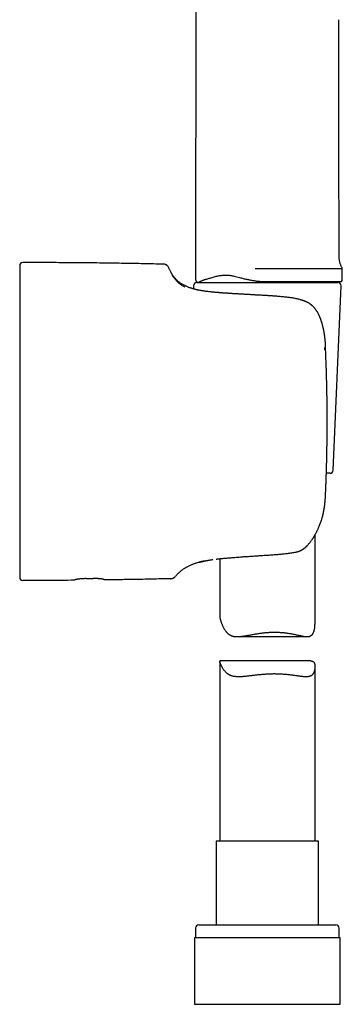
# Model space of a CAD drawing. Header units: millimetres. Extents: x 8 to 799, y 12 to 736.
# Tile 20 of 24: x 565 to 616, y 451 to 606. Entities that reach past the tile are written whole.
import ezdxf

# ---------------------------------------------------------------- set-up
doc = ezdxf.new("R2010")
doc.units = ezdxf.units.MM

msp = doc.modelspace()

# ---------------------------------------------------------------- linework, layer by layer
at = {"color": 7, "linetype": 'Continuous', "lineweight": 30}
for p, q in [((587.83, 567.36), (587.82, 567.36)), ((588.72, 566.75), (588.72, 566.74)), ((616.01, 564.98), (616.01, 566.68)), ((592.58, 563.96), (592.6, 563.46)), ((593.08, 564.48), (605.88, 564.48)), ((593.38, 564.49), (593.38, 564.49)), ((603.84, 564.63), (615.86, 564.63)), ((605.88, 564.48), (615.33, 564.48)), ((614.58, 534.96), (615.83, 563.96)), ((565.21, 559.84), (565.21, 559.83)), ((613.37, 554.03), (613.37, 554.03)), ((565.21, 551.83), (565.21, 551.81)), ((613.63, 542.62), (613.63, 542.62)), ((614.08, 534.48), (613.5, 534.48)), ((565.21, 533.42), (565.21, 533.4)), ((565.21, 525.39), (565.21, 525.38)), ((611.71, 510.77), (611.71, 524.78)), ((608.86, 522.13), (608.85, 522.12)), ((596.71, 521.05), (596.71, 512.01)), ((575.66, 517.92), (576.76, 517.93)), ((599.44, 508.8), (610.48, 508.8)), ((596.71, 504.9), (596.71, 476.61)), ((611.04, 504.97), (596.76, 504.97)), ((611.71, 476.61), (611.71, 504.07)), ((596.16, 476.61), (596.16, 463.48)), ((612.26, 476.61), (596.16, 476.61)), ((612.26, 463.48), (612.26, 476.61)), ((592.91, 462.98), (592.91, 461.48)), ((593.41, 463.48), (615.01, 463.48)), ((615.51, 461.48), (615.51, 462.98)), ((592.73, 461.48), (592.73, 450.98)), ((592.73, 461.48), (615.68, 461.48)), ((615.68, 450.98), (615.68, 461.48)), ((592.73, 450.98), (615.68, 450.98))]:
    msp.add_line(p, q, dxfattribs=at)
at = {"color": 7, "linetype": 'Continuous', "lineweight": 30, "flags": 128}
for points in [[(593.06, 699.18), (593.03, 678), (593, 653.82), (592.9, 564.98)], [(615.51, 568.62), (615.48, 586.45), (615.46, 605.8)], [(593.41, 520.46), (593.47, 520.48), (593.49, 520.49)]]:
    msp.add_lwpolyline(points, dxfattribs=at)
at = {"color": 7, "linetype": 'Continuous', "lineweight": 30}
for centre, radius, start, end in [((565.71, 567.12), 0.5, 89.9713, 180), ((593.08, 563.98), 0.5, 90, 182.4813), ((593.51, 567.65), 3.17, 267.7404, 270), ((614.91, 567.65), 3.17, 270, 287.5021), ((615.33, 563.98), 0.5, 357.5187, 90), ((615.51, 564.98), 0.5, 315.0646, 0), ((614.08, 534.98), 0.5, 270, 357.5187), ((608.62, 523.1), 1, 281.1019, 283.56), ((565.71, 518.12), 0.5, 180, 270.0287), ((593.41, 462.98), 0.5, 90, 180), ((615.01, 462.98), 0.5, 0, 90)]:
    msp.add_arc(centre, radius, start, end, dxfattribs=at)
for points, knots in [([(616.01, 566.67), (615.98, 566.73), (615.92, 566.85), (615.83, 567.04), (615.75, 567.23), (615.69, 567.43), (615.63, 567.63), (615.58, 567.83), (615.55, 568.04), (615.52, 568.25), (615.51, 568.44), (615.51, 568.56), (615.51, 568.62)], [0, 0, 0, 0, 0.100681, 0.20218, 0.304371, 0.407121, 0.510295, 0.613751, 0.717347, 0.820941, 0.924388, 1, 1, 1, 1]), ([(565.21, 567.12), (565.21, 567.11), (565.21, 567.11), (565.21, 567.09), (565.21, 567.06), (565.21, 567.01), (565.21, 566.95), (565.21, 566.88), (565.21, 566.8), (565.21, 566.7), (565.21, 566.61), (565.21, 566.52), (565.21, 566.45), (565.21, 566.36), (565.21, 566.28), (565.21, 566.19), (565.21, 566.09), (565.21, 565.99), (565.21, 565.87), (565.21, 565.72), (565.21, 565.53), (565.21, 565.34), (565.21, 565.2), (565.21, 565.13)], [0, 0, 0, 0, 0.055288, 0.110691, 0.166246, 0.221986, 0.277947, 0.333156, 0.388643, 0.444438, 0.500574, 0.535043, 0.569558, 0.604127, 0.638755, 0.673451, 0.70822, 0.743069, 0.778005, 0.833096, 0.888442, 0.944068, 1, 1, 1, 1]), ([(587.82, 567.36), (586.79, 567.38), (584.72, 567.43), (581.63, 567.48), (578.53, 567.53), (575.39, 567.57), (572.19, 567.59), (568.95, 567.61), (566.79, 567.61), (565.71, 567.62)], [0, 0, 0, 0, 0.140008, 0.280014, 0.420018, 0.56002, 0.706685, 0.853345, 1, 1, 1, 1]), ([(588.72, 566.74), (588.72, 566.74), (588.71, 566.76), (588.71, 566.78), (588.69, 566.81), (588.68, 566.83), (588.67, 566.85), (588.65, 566.88), (588.64, 566.9), (588.62, 566.93), (588.6, 566.96), (588.57, 567), (588.54, 567.04), (588.5, 567.08), (588.47, 567.11), (588.44, 567.13), (588.43, 567.14), (588.41, 567.16), (588.38, 567.18), (588.35, 567.2), (588.32, 567.22), (588.28, 567.24), (588.24, 567.26), (588.22, 567.27), (588.2, 567.28), (588.18, 567.29), (588.16, 567.29), (588.15, 567.3), (588.14, 567.3), (588.13, 567.31), (588.11, 567.31), (588.09, 567.32), (588.06, 567.33), (588.02, 567.34), (587.97, 567.35), (587.92, 567.35), (587.88, 567.36), (587.85, 567.36), (587.83, 567.36), (587.82, 567.36), (587.82, 567.36)], [0, 0, 0, 0, 0.011598, 0.031764, 0.049561, 0.072497, 0.093228, 0.113426, 0.138007, 0.166975, 0.197166, 0.242053, 0.28432, 0.322123, 0.354198, 0.379034, 0.389565, 0.403006, 0.426479, 0.456633, 0.488941, 0.532569, 0.570654, 0.594336, 0.619, 0.644809, 0.671196, 0.693099, 0.709147, 0.724414, 0.744685, 0.769665, 0.810035, 0.853207, 0.896957, 0.936424, 0.960751, 0.981565, 0.998308, 1, 1, 1, 1]), ([(591.99, 563.66), (591.98, 563.66), (591.9, 563.69), (591.74, 563.75), (591.52, 563.83), (591.3, 563.93), (591.09, 564.03), (590.88, 564.14), (590.68, 564.26), (590.49, 564.39), (590.31, 564.53), (590.14, 564.67), (589.99, 564.81), (589.85, 564.95), (589.72, 565.09), (589.59, 565.25), (589.46, 565.41), (589.34, 565.59), (589.22, 565.77), (589.11, 565.96), (589, 566.15), (588.9, 566.35), (588.81, 566.55), (588.75, 566.68), (588.72, 566.75)], [0, 0, 0, 0, 0.004219, 0.056351, 0.107772, 0.158617, 0.209039, 0.259212, 0.308436, 0.357813, 0.407563, 0.457924, 0.498824, 0.540409, 0.582817, 0.626186, 0.670656, 0.715539, 0.761752, 0.809426, 0.858689, 0.904296, 0.95137, 1, 1, 1, 1]), ([(602.27, 566.68), (602.31, 566.68), (602.4, 566.68), (602.55, 566.68), (602.7, 566.68), (602.87, 566.68), (603, 566.68), (603.09, 566.68), (603.13, 566.68), (603.18, 566.68), (603.22, 566.68), (603.25, 566.68), (603.29, 566.68), (603.35, 566.68), (603.42, 566.68), (603.51, 566.68), (603.59, 566.68), (603.67, 566.68), (603.72, 566.68), (603.77, 566.68), (603.8, 566.68), (603.81, 566.68), (603.82, 566.68)], [0, 0, 0, 0, 0.0829777, 0.1746131, 0.2749062, 0.3838571, 0.5014656, 0.5301359, 0.5579774, 0.58499, 0.6111737, 0.6365287, 0.6610548, 0.684752, 0.7456456, 0.8002711, 0.8571287, 0.905103, 0.9441941, 0.9678944, 0.9864964, 1, 1, 1, 1]), ([(603.82, 566.68), (604.21, 566.68), (605, 566.68), (606.18, 566.68), (607.34, 566.68), (608.47, 566.68), (609.55, 566.68), (610.58, 566.68), (611.55, 566.68), (612.44, 566.68), (613.25, 566.68), (613.96, 566.68), (614.58, 566.68), (615.1, 566.68), (615.5, 566.68), (615.79, 566.68), (615.97, 566.68), (615.99, 566.68), (616, 566.68)], [0, 0, 0, 0, 0.062606, 0.125212, 0.187818, 0.250424, 0.31303, 0.375636, 0.438242, 0.500848, 0.563454, 0.62606, 0.688666, 0.751272, 0.813877, 0.876483, 0.939089, 1, 1, 1, 1]), ([(565.21, 565.13), (565.21, 565.06), (565.21, 564.91), (565.21, 564.69), (565.21, 564.45), (565.21, 564.21), (565.21, 563.95), (565.21, 563.69), (565.21, 563.43), (565.21, 563.15), (565.21, 562.89), (565.21, 562.64), (565.21, 562.42), (565.21, 562.19), (565.21, 561.96), (565.21, 561.73), (565.21, 561.49), (565.21, 561.22), (565.21, 560.91), (565.21, 560.56), (565.21, 560.2), (565.21, 559.96), (565.21, 559.84)], [0, 0, 0, 0, 0.05672, 0.113204, 0.169477, 0.225564, 0.281489, 0.336284, 0.390973, 0.445581, 0.500131, 0.540997, 0.581672, 0.622167, 0.662492, 0.702659, 0.742679, 0.782562, 0.8372, 0.891632, 0.945889, 1, 1, 1, 1]), ([(589.02, 566.04), (589.04, 565.99), (589.13, 565.81), (589.35, 565.42), (589.63, 565.06), (589.77, 564.88)], [0, 0, 0, 0, 0.193607, 0.603677, 1, 1, 1, 1]), ([(594.58, 564.98), (594.66, 565.01), (594.8, 565.06), (595.06, 565.14), (595.34, 565.23), (595.65, 565.32), (595.98, 565.41), (596.31, 565.49), (596.6, 565.55), (596.86, 565.59), (597.07, 565.61), (597.29, 565.63), (597.5, 565.64), (597.71, 565.65), (597.92, 565.64), (598.15, 565.62), (598.4, 565.6), (598.68, 565.55), (599.01, 565.49), (599.4, 565.39), (599.69, 565.31), (599.84, 565.27)], [0, 0, 0, 0, 0.070339, 0.141519, 0.213526, 0.290666, 0.36715, 0.436588, 0.498849, 0.538594, 0.576968, 0.613991, 0.649689, 0.6841, 0.717266, 0.749241, 0.78968, 0.830523, 0.871882, 0.935088, 1, 1, 1, 1]), ([(599.84, 565.27), (599.93, 565.24), (600.11, 565.19), (600.4, 565.11), (600.68, 565.04), (600.88, 565), (600.98, 564.98)], [0, 0, 0, 0, 0.242209, 0.489633, 0.742242, 1, 1, 1, 1]), ([(589.77, 564.88), (589.83, 564.82), (589.95, 564.69), (590.15, 564.49), (590.42, 564.27), (590.75, 564.03), (591.07, 563.86), (591.21, 563.79)], [0, 0, 0, 0, 0.187309, 0.363615, 0.529551, 0.797772, 1, 1, 1, 1]), ([(593.35, 563.28), (593.29, 563.29), (593.17, 563.31), (593.01, 563.35), (592.86, 563.39), (592.73, 563.42), (592.62, 563.46), (592.55, 563.48), (592.5, 563.49), (592.49, 563.49), (592.47, 563.5), (592.45, 563.5), (592.44, 563.51), (592.42, 563.51), (592.4, 563.52), (592.35, 563.54), (592.26, 563.57), (592.16, 563.6), (592.08, 563.63), (592.03, 563.65), (592, 563.66), (591.99, 563.66), (591.99, 563.66)], [0, 0, 0, 0, 0.068011, 0.134469, 0.199522, 0.263295, 0.31844, 0.372738, 0.383309, 0.39385, 0.404361, 0.414843, 0.425295, 0.435719, 0.446115, 0.456482, 0.548808, 0.640183, 0.730808, 0.820868, 0.910541, 1, 1, 1, 1]), ([(592.9, 564.99), (592.9, 564.97), (592.9, 564.93), (592.91, 564.87), (592.93, 564.82), (592.94, 564.78), (592.96, 564.74), (592.98, 564.71), (593, 564.69), (593.02, 564.66), (593.05, 564.63), (593.09, 564.59), (593.14, 564.55), (593.2, 564.52), (593.26, 564.5), (593.32, 564.49), (593.36, 564.49), (593.38, 564.48)], [0, 0, 0, 0, 0.077945, 0.151519, 0.219603, 0.281289, 0.335882, 0.382894, 0.422002, 0.458228, 0.519098, 0.594634, 0.684096, 0.759519, 0.841046, 0.927464, 1, 1, 1, 1]), ([(594.58, 564.98), (594.56, 564.97), (594.5, 564.96), (594.42, 564.93), (594.33, 564.9), (594.23, 564.86), (594.14, 564.82), (594.05, 564.79), (593.97, 564.76), (593.91, 564.73), (593.85, 564.7), (593.81, 564.68), (593.77, 564.67), (593.72, 564.64), (593.65, 564.61), (593.58, 564.58), (593.53, 564.56), (593.49, 564.54), (593.45, 564.52), (593.42, 564.51), (593.39, 564.5), (593.38, 564.5), (593.37, 564.49), (593.36, 564.49), (593.36, 564.49), (593.36, 564.49), (593.35, 564.49), (593.35, 564.49), (593.35, 564.49), (593.36, 564.49), (593.36, 564.49), (593.37, 564.49), (593.37, 564.49), (593.38, 564.49), (593.38, 564.49), (593.38, 564.49)], [0, 0, 0, 0, 0.0245, 0.052324, 0.083433, 0.117784, 0.155326, 0.195669, 0.232967, 0.268401, 0.298061, 0.322021, 0.343447, 0.37333, 0.437055, 0.496771, 0.552601, 0.604664, 0.669069, 0.73053, 0.7892, 0.843567, 0.856601, 0.869717, 0.882915, 0.896195, 0.90956, 0.917015, 0.925403, 0.938424, 0.956527, 0.970827, 0.982414, 0.992136, 1, 1, 1, 1]), ([(600.98, 564.98), (601.06, 564.97), (601.22, 564.93), (601.47, 564.89), (601.72, 564.84), (601.99, 564.79), (602.18, 564.76), (602.28, 564.74)], [0, 0, 0, 0, 0.186647, 0.373302, 0.559974, 0.779983, 1, 1, 1, 1]), ([(602.28, 564.74), (602.36, 564.73), (602.51, 564.71), (602.73, 564.68), (602.96, 564.66), (603.18, 564.65), (603.4, 564.64), (603.62, 564.63), (603.76, 564.63), (603.84, 564.63)], [0, 0, 0, 0, 0.15065, 0.297732, 0.441794, 0.583421, 0.723232, 0.861871, 1, 1, 1, 1]), ([(593.38, 563.27), (593.35, 563.28), (593.28, 563.29), (593.19, 563.31), (593.1, 563.33), (593.04, 563.34), (593.01, 563.35), (593, 563.35)], [0, 0, 0, 0, 0.223381, 0.474269, 0.712437, 0.937867, 1, 1, 1, 1]), ([(609.21, 561.82), (609.16, 561.83), (609, 561.87), (608.74, 561.93), (608.44, 561.99), (608.14, 562.04), (607.85, 562.09), (607.56, 562.13), (607.27, 562.16), (606.98, 562.2), (606.68, 562.22), (606.39, 562.25), (606.11, 562.27), (605.83, 562.3), (605.55, 562.32), (605.27, 562.34), (605, 562.36), (604.74, 562.37), (604.48, 562.39), (604.22, 562.41), (603.96, 562.42), (603.69, 562.44), (603.43, 562.45), (603.19, 562.47), (602.96, 562.48), (602.74, 562.49), (602.54, 562.5), (602.34, 562.51), (602.16, 562.52), (601.97, 562.54), (601.79, 562.55), (601.61, 562.56), (601.44, 562.57), (601.23, 562.58), (600.97, 562.59), (600.66, 562.61), (600.34, 562.63), (600.04, 562.65), (599.77, 562.66), (599.52, 562.68), (599.27, 562.69), (599.03, 562.71), (598.8, 562.72), (598.58, 562.73), (598.41, 562.75), (598.3, 562.75), (598.24, 562.76), (598.19, 562.76), (598.15, 562.76), (598.11, 562.76), (598.08, 562.77), (598.04, 562.77), (598, 562.77), (597.95, 562.78), (597.9, 562.78), (597.84, 562.78), (597.77, 562.79), (597.69, 562.79), (597.6, 562.8), (597.5, 562.81), (597.39, 562.82), (597.27, 562.82), (597.13, 562.83), (596.99, 562.84), (596.85, 562.86), (596.7, 562.87), (596.55, 562.88), (596.39, 562.89), (596.23, 562.91), (596.06, 562.92), (595.88, 562.94), (595.71, 562.95), (595.54, 562.97), (595.36, 562.99), (595.18, 563.01), (594.99, 563.03), (594.81, 563.05), (594.62, 563.07), (594.44, 563.1), (594.27, 563.12), (594.11, 563.14), (593.94, 563.17), (593.78, 563.2), (593.63, 563.22), (593.49, 563.25), (593.41, 563.26), (593.37, 563.27)], [0, 0, 0, 0, 0.009709, 0.027937, 0.045596, 0.062726, 0.079363, 0.095537, 0.111276, 0.128114, 0.144481, 0.1604, 0.175893, 0.190973, 0.206524, 0.221624, 0.236278, 0.25049, 0.264264, 0.277604, 0.292773, 0.307349, 0.321335, 0.334737, 0.346932, 0.358604, 0.369753, 0.38038, 0.390486, 0.400072, 0.410703, 0.420614, 0.429858, 0.43909, 0.45603, 0.473552, 0.491657, 0.510345, 0.524302, 0.538566, 0.553139, 0.567662, 0.581603, 0.594957, 0.607725, 0.611957, 0.615681, 0.618791, 0.621286, 0.623167, 0.625145, 0.627401, 0.629959, 0.633035, 0.636459, 0.640231, 0.644531, 0.649493, 0.655316, 0.661845, 0.669081, 0.677023, 0.68567, 0.695023, 0.705081, 0.71492, 0.72535, 0.736372, 0.747985, 0.760189, 0.772983, 0.785745, 0.799044, 0.812879, 0.82725, 0.842156, 0.857597, 0.873572, 0.89008, 0.905358, 0.921066, 0.937204, 0.953772, 0.970771, 0.988201, 1, 1, 1, 1]), ([(610.62, 561.3), (610.59, 561.31), (610.53, 561.34), (610.44, 561.39), (610.36, 561.42), (610.28, 561.45), (610.22, 561.48), (610.16, 561.51), (610.11, 561.53), (610.06, 561.54), (610.02, 561.56), (609.97, 561.58), (609.91, 561.6), (609.84, 561.63), (609.77, 561.65), (609.68, 561.68), (609.59, 561.71), (609.48, 561.74), (609.37, 561.78), (609.3, 561.8), (609.26, 561.81)], [0, 0, 0, 0, 0.0751471, 0.1440098, 0.2065996, 0.2629294, 0.3130147, 0.356144, 0.3932831, 0.4244478, 0.4543262, 0.490824, 0.5335195, 0.5824057, 0.6374849, 0.6987654, 0.7650013, 0.8372535, 0.9155602, 1, 1, 1, 1]), ([(613.37, 554.03), (613.37, 554.04), (613.37, 554.08), (613.37, 554.13), (613.37, 554.2), (613.37, 554.25), (613.37, 554.28), (613.37, 554.31), (613.37, 554.33), (613.37, 554.35), (613.37, 554.38), (613.36, 554.43), (613.36, 554.48), (613.36, 554.53), (613.36, 554.58), (613.36, 554.65), (613.36, 554.74), (613.35, 554.84), (613.35, 554.94), (613.34, 555.03), (613.34, 555.11), (613.33, 555.19), (613.32, 555.27), (613.32, 555.35), (613.31, 555.42), (613.3, 555.49), (613.3, 555.55), (613.29, 555.61), (613.29, 555.67), (613.28, 555.72), (613.28, 555.76), (613.27, 555.79), (613.27, 555.82), (613.27, 555.85), (613.26, 555.89), (613.25, 555.96), (613.24, 556.04), (613.23, 556.13), (613.22, 556.22), (613.21, 556.29), (613.2, 556.35), (613.19, 556.4), (613.18, 556.45), (613.18, 556.5), (613.17, 556.56), (613.15, 556.64), (613.13, 556.74), (613.12, 556.84), (613.1, 556.93), (613.08, 557.01), (613.07, 557.08), (613.05, 557.16), (613.03, 557.23), (613.02, 557.29), (613.01, 557.35), (612.99, 557.4), (612.98, 557.46), (612.96, 557.52), (612.95, 557.6), (612.92, 557.68), (612.9, 557.78), (612.87, 557.89), (612.83, 558.01), (612.8, 558.11), (612.77, 558.2), (612.75, 558.29), (612.72, 558.37), (612.69, 558.46), (612.66, 558.55), (612.62, 558.65), (612.58, 558.76), (612.53, 558.89), (612.48, 559.02), (612.42, 559.16), (612.36, 559.29), (612.3, 559.43), (612.24, 559.56), (612.17, 559.68), (612.1, 559.8), (612.04, 559.9), (611.98, 560), (611.92, 560.08), (611.87, 560.15), (611.84, 560.2), (611.8, 560.25), (611.77, 560.29), (611.74, 560.34), (611.71, 560.37), (611.67, 560.41), (611.64, 560.45), (611.6, 560.5), (611.56, 560.55), (611.51, 560.6), (611.46, 560.65), (611.41, 560.71), (611.36, 560.75), (611.31, 560.81), (611.25, 560.85), (611.2, 560.9), (611.16, 560.94), (611.11, 560.97), (611.06, 561.01), (611.01, 561.05), (610.95, 561.1), (610.89, 561.14), (610.83, 561.18), (610.78, 561.21), (610.75, 561.23), (610.72, 561.24), (610.69, 561.26), (610.66, 561.28), (610.64, 561.29), (610.63, 561.29)], [0, 0, 0, 0, 0.004583, 0.013929, 0.021689, 0.027842, 0.032212, 0.035092, 0.036922, 0.039125, 0.043555, 0.049176, 0.055198, 0.061493, 0.06765, 0.073669, 0.087431, 0.100405, 0.112742, 0.123236, 0.133256, 0.142828, 0.152397, 0.162229, 0.172901, 0.179533, 0.186634, 0.194205, 0.20203, 0.208706, 0.213978, 0.217663, 0.220627, 0.224549, 0.229554, 0.23564, 0.247373, 0.25944, 0.271765, 0.279147, 0.286576, 0.293251, 0.298864, 0.30511, 0.311052, 0.321878, 0.335184, 0.347416, 0.358562, 0.368631, 0.377629, 0.387539, 0.396433, 0.404399, 0.411446, 0.417635, 0.424533, 0.432845, 0.44243, 0.453234, 0.465245, 0.481088, 0.495767, 0.509302, 0.521114, 0.531921, 0.542378, 0.553541, 0.565424, 0.578025, 0.593803, 0.610586, 0.628382, 0.647199, 0.664875, 0.68338, 0.701704, 0.719107, 0.735586, 0.751135, 0.76575, 0.779426, 0.787637, 0.795467, 0.802913, 0.809967, 0.816593, 0.822787, 0.828658, 0.835543, 0.842925, 0.851433, 0.860415, 0.86938, 0.87832, 0.887232, 0.896108, 0.905697, 0.914224, 0.921702, 0.928418, 0.936006, 0.944619, 0.953363, 0.963457, 0.973026, 0.98126, 0.984008, 0.987081, 0.991245, 0.996513, 1, 1, 1, 1]), ([(565.21, 559.83), (565.21, 559.7), (565.21, 559.45), (565.21, 559.05), (565.21, 558.65), (565.21, 558.23), (565.21, 557.81), (565.21, 557.38), (565.21, 556.95), (565.21, 556.52), (565.21, 556.22), (565.21, 556.08)], [0, 0, 0, 0, 0.111429, 0.223164, 0.335289, 0.447884, 0.56072, 0.671057, 0.780999, 0.890621, 1, 1, 1, 1]), ([(565.21, 556.08), (565.21, 555.93), (565.21, 555.63), (565.21, 555.18), (565.21, 554.72), (565.21, 554.25), (565.21, 553.78), (565.21, 553.3), (565.21, 552.82), (565.21, 552.33), (565.21, 552), (565.21, 551.83)], [0, 0, 0, 0, 0.109228, 0.219003, 0.329392, 0.440461, 0.552278, 0.662887, 0.774338, 0.88669, 1, 1, 1, 1]), ([(613.19, 554.25), (613.2, 554.22), (613.2, 554.18), (613.21, 554.12), (613.21, 554.08), (613.21, 554.05), (613.22, 554.03), (613.22, 554.01), (613.22, 553.99), (613.22, 553.97), (613.22, 553.93), (613.22, 553.9), (613.22, 553.89)], [0, 0, 0, 0, 0.1871062, 0.353699, 0.4997992, 0.5615769, 0.6188115, 0.6715084, 0.719675, 0.7633207, 0.8851059, 1, 1, 1, 1]), ([(613.63, 542.62), (613.63, 542.73), (613.63, 542.97), (613.63, 543.31), (613.63, 543.65), (613.62, 543.97), (613.62, 544.28), (613.62, 544.58), (613.62, 544.87), (613.62, 545.16), (613.61, 545.45), (613.61, 545.73), (613.61, 545.99), (613.6, 546.23), (613.6, 546.47), (613.6, 546.69), (613.59, 546.89), (613.59, 547.08), (613.59, 547.25), (613.58, 547.39), (613.58, 547.51), (613.58, 547.63), (613.58, 547.75), (613.57, 547.89), (613.57, 548.04), (613.57, 548.22), (613.56, 548.4), (613.56, 548.6), (613.55, 548.81), (613.55, 549.03), (613.54, 549.27), (613.53, 549.53), (613.53, 549.81), (613.52, 550.1), (613.51, 550.41), (613.5, 550.74), (613.49, 551.08), (613.48, 551.43), (613.46, 551.79), (613.45, 552.17), (613.43, 552.56), (613.42, 552.97), (613.4, 553.38), (613.39, 553.73), (613.38, 553.95), (613.37, 554.03)], [0, 0, 0, 0, 0.031197, 0.061384, 0.09056, 0.118725, 0.145879, 0.172023, 0.197157, 0.223638, 0.248896, 0.272932, 0.295746, 0.317337, 0.337707, 0.356855, 0.374781, 0.391485, 0.406968, 0.418275, 0.428829, 0.438884, 0.449566, 0.461005, 0.475185, 0.490379, 0.506587, 0.523809, 0.542045, 0.561295, 0.581558, 0.605019, 0.629708, 0.655623, 0.682765, 0.711135, 0.740732, 0.771557, 0.803609, 0.836889, 0.871397, 0.906484, 0.942756, 0.980214, 1, 1, 1, 1]), ([(565.21, 551.81), (565.21, 551.63), (565.21, 551.27), (565.21, 550.72), (565.21, 550.16), (565.21, 549.59), (565.21, 549.11), (565.21, 548.7), (565.21, 548.37), (565.21, 548.03), (565.21, 547.7), (565.21, 547.37), (565.21, 547.05), (565.21, 546.65), (565.21, 546.17), (565.21, 545.6), (565.21, 545.02), (565.21, 544.43), (565.21, 543.83), (565.21, 543.23), (565.21, 542.82), (565.21, 542.62)], [0, 0, 0, 0, 0.060504, 0.121566, 0.183217, 0.245489, 0.308409, 0.344016, 0.379842, 0.41589, 0.452166, 0.488674, 0.523123, 0.55685, 0.617685, 0.679317, 0.741761, 0.805036, 0.869157, 0.93414, 1, 1, 1, 1]), ([(565.21, 542.62), (565.21, 542.41), (565.21, 542.01), (565.21, 541.4), (565.21, 540.81), (565.21, 540.22), (565.21, 539.72), (565.21, 539.32), (565.21, 539), (565.21, 538.68), (565.21, 538.37), (565.21, 538.05), (565.21, 537.73), (565.21, 537.31), (565.21, 536.8), (565.21, 536.22), (565.21, 535.64), (565.21, 535.08), (565.21, 534.52), (565.21, 533.97), (565.21, 533.6), (565.21, 533.42)], [0, 0, 0, 0, 0.065789, 0.130679, 0.194686, 0.257825, 0.320112, 0.354702, 0.389032, 0.423105, 0.456924, 0.490493, 0.526143, 0.562539, 0.626971, 0.69071, 0.753783, 0.816219, 0.878047, 0.939297, 1, 1, 1, 1]), ([(613.36, 530.84), (613.36, 530.94), (613.37, 531.15), (613.38, 531.48), (613.4, 531.82), (613.41, 532.15), (613.43, 532.46), (613.44, 532.76), (613.45, 533.07), (613.46, 533.36), (613.47, 533.66), (613.48, 533.94), (613.49, 534.2), (613.5, 534.45), (613.5, 534.69), (613.51, 534.91), (613.52, 535.12), (613.52, 535.32), (613.53, 535.48), (613.53, 535.63), (613.54, 535.75), (613.54, 535.87), (613.54, 536), (613.55, 536.14), (613.55, 536.3), (613.55, 536.47), (613.56, 536.66), (613.56, 536.86), (613.57, 537.07), (613.57, 537.3), (613.58, 537.54), (613.58, 537.81), (613.59, 538.09), (613.59, 538.4), (613.6, 538.71), (613.6, 539.04), (613.61, 539.39), (613.61, 539.74), (613.62, 540.12), (613.62, 540.5), (613.62, 540.9), (613.62, 541.31), (613.63, 541.74), (613.63, 542.17), (613.63, 542.47), (613.63, 542.62)], [0, 0, 0, 0, 0.024462, 0.05428, 0.083099, 0.110919, 0.137742, 0.163566, 0.188392, 0.214548, 0.239497, 0.263239, 0.285773, 0.307101, 0.327221, 0.346135, 0.363841, 0.380341, 0.395634, 0.406803, 0.417228, 0.42716, 0.43771, 0.449008, 0.463014, 0.478021, 0.49403, 0.51104, 0.529052, 0.548065, 0.568079, 0.591252, 0.615637, 0.641234, 0.668043, 0.696063, 0.725297, 0.755742, 0.7874, 0.820271, 0.854354, 0.88901, 0.924836, 0.961833, 1, 1, 1, 1]), ([(565.21, 533.4), (565.21, 533.23), (565.21, 532.9), (565.21, 532.4), (565.21, 531.91), (565.21, 531.42), (565.21, 530.95), (565.21, 530.48), (565.21, 530.03), (565.21, 529.57), (565.21, 529.17), (565.21, 528.8), (565.21, 528.48), (565.21, 528.16), (565.21, 527.84), (565.21, 527.54), (565.21, 527.23), (565.21, 526.9), (565.21, 526.53), (565.21, 526.14), (565.21, 525.76), (565.21, 525.52), (565.21, 525.39)], [0, 0, 0, 0, 0.056828, 0.113389, 0.169717, 0.225842, 0.281797, 0.33662, 0.391343, 0.445998, 0.500615, 0.541487, 0.58215, 0.622616, 0.662899, 0.703015, 0.742977, 0.7828, 0.837356, 0.891715, 0.945917, 1, 1, 1, 1]), ([(610.5, 523.14), (610.54, 523.18), (610.63, 523.27), (610.75, 523.42), (610.88, 523.58), (611, 523.72), (611.1, 523.87), (611.2, 524), (611.29, 524.12), (611.37, 524.24), (611.44, 524.35), (611.5, 524.44), (611.55, 524.53), (611.6, 524.61), (611.64, 524.67), (611.67, 524.73), (611.7, 524.78), (611.72, 524.82), (611.74, 524.84), (611.75, 524.87), (611.76, 524.88), (611.77, 524.9), (611.78, 524.92), (611.8, 524.95), (611.82, 524.99), (611.87, 525.07), (611.94, 525.2), (612.02, 525.37), (612.11, 525.54), (612.19, 525.72), (612.29, 525.93), (612.39, 526.17), (612.49, 526.43), (612.59, 526.7), (612.68, 526.96), (612.77, 527.23), (612.85, 527.5), (612.9, 527.71), (612.94, 527.86), (612.96, 527.94), (612.98, 528.03), (613, 528.1), (613.01, 528.18), (613.03, 528.23), (613.04, 528.28), (613.04, 528.31), (613.05, 528.34), (613.05, 528.36), (613.06, 528.38), (613.06, 528.41), (613.07, 528.45), (613.08, 528.5), (613.09, 528.56), (613.1, 528.62), (613.12, 528.68), (613.13, 528.74), (613.14, 528.82), (613.16, 528.91), (613.17, 529.01), (613.19, 529.13), (613.21, 529.25), (613.23, 529.39), (613.25, 529.54), (613.27, 529.7), (613.28, 529.87), (613.3, 530.06), (613.32, 530.25), (613.33, 530.46), (613.35, 530.66), (613.35, 530.79), (613.36, 530.85)], [0, 0, 0, 0, 0.02096, 0.046694, 0.07106, 0.094063, 0.115703, 0.135982, 0.153856, 0.170522, 0.185981, 0.200233, 0.213279, 0.22323, 0.23224, 0.240105, 0.246823, 0.252393, 0.256816, 0.259148, 0.260961, 0.263001, 0.266138, 0.270374, 0.275706, 0.281513, 0.304619, 0.327092, 0.349975, 0.373845, 0.398692, 0.432418, 0.466413, 0.500549, 0.533252, 0.566199, 0.599696, 0.633764, 0.643867, 0.65402, 0.664223, 0.674116, 0.682736, 0.690032, 0.694836, 0.698825, 0.701998, 0.704356, 0.706484, 0.7096, 0.714886, 0.721325, 0.728115, 0.735237, 0.742689, 0.750473, 0.758588, 0.770286, 0.782612, 0.796001, 0.810739, 0.82713, 0.844914, 0.86409, 0.884655, 0.9066, 0.929483, 0.953664, 0.979123, 1, 1, 1, 1]), ([(613.36, 530.85), (613.36, 530.85), (613.36, 530.84), (613.36, 530.84), (613.36, 530.84)], [0, 0, 0, 0, 0.220256, 1, 1, 1, 1]), ([(565.21, 525.38), (565.21, 525.26), (565.21, 525.01), (565.21, 524.65), (565.21, 524.29), (565.21, 523.95), (565.21, 523.61), (565.21, 523.29), (565.21, 522.97), (565.21, 522.66), (565.21, 522.39), (565.21, 522.15), (565.21, 521.95), (565.21, 521.75), (565.21, 521.55), (565.21, 521.37), (565.21, 521.18), (565.21, 520.98), (565.21, 520.76), (565.21, 520.53), (565.21, 520.3), (565.21, 520.09), (565.21, 519.88), (565.21, 519.68), (565.21, 519.5), (565.21, 519.32), (565.21, 519.16), (565.21, 519.01), (565.21, 518.87), (565.21, 518.75), (565.21, 518.64), (565.21, 518.55), (565.21, 518.48), (565.21, 518.41), (565.21, 518.35), (565.21, 518.3), (565.21, 518.26), (565.21, 518.21), (565.21, 518.17), (565.21, 518.14), (565.21, 518.12), (565.21, 518.12), (565.21, 518.12)], [0, 0, 0, 0, 0.0275268, 0.0551281, 0.0828201, 0.1106186, 0.1385395, 0.166096, 0.1938001, 0.221666, 0.2497078, 0.2695433, 0.2893926, 0.3092606, 0.3291518, 0.3490711, 0.369023, 0.3890123, 0.4165669, 0.4442127, 0.4719616, 0.4998253, 0.5283861, 0.5567706, 0.5849917, 0.6130625, 0.6409963, 0.668311, 0.6955196, 0.7226352, 0.7496711, 0.7700344, 0.790318, 0.8105278, 0.8306697, 0.8507498, 0.8707742, 0.8907489, 0.9181443, 0.9454737, 0.9727534, 1, 1, 1, 1]), ([(603.13, 521.54), (603.26, 521.55), (603.52, 521.57), (603.9, 521.59), (604.29, 521.62), (604.69, 521.64), (605.08, 521.67), (605.47, 521.7), (605.84, 521.73), (606.2, 521.76), (606.54, 521.8), (606.88, 521.83), (607.22, 521.87), (607.56, 521.91), (607.89, 521.96), (608.21, 522.01), (608.42, 522.04), (608.52, 522.06)], [0, 0, 0, 0, 0.070407, 0.141004, 0.211802, 0.282813, 0.354043, 0.4255, 0.497189, 0.560112, 0.623221, 0.686521, 0.75002, 0.813724, 0.877641, 0.941781, 1, 1, 1, 1]), ([(608.52, 522.06), (608.55, 522.07), (608.62, 522.08), (608.72, 522.1), (608.78, 522.11), (608.81, 522.11)], [0, 0, 0, 0, 0.3362873, 0.6701403, 1, 1, 1, 1]), ([(608.86, 522.13), (608.88, 522.13), (608.91, 522.14), (608.96, 522.15), (609, 522.16), (609.03, 522.17), (609.07, 522.19), (609.11, 522.2), (609.15, 522.21), (609.19, 522.23), (609.23, 522.24), (609.27, 522.26), (609.3, 522.27), (609.33, 522.28), (609.38, 522.3), (609.44, 522.33), (609.51, 522.37), (609.58, 522.4), (609.65, 522.44), (609.72, 522.48), (609.77, 522.51), (609.8, 522.54), (609.84, 522.56), (609.87, 522.58), (609.92, 522.61), (609.96, 522.64), (610.01, 522.68), (610.05, 522.71), (610.08, 522.74), (610.12, 522.77), (610.16, 522.8), (610.2, 522.83), (610.23, 522.86), (610.25, 522.88), (610.27, 522.9), (610.3, 522.92), (610.33, 522.95), (610.37, 522.99), (610.41, 523.03), (610.46, 523.08), (610.49, 523.12), (610.51, 523.14)], [0, 0, 0, 0, 0.030225, 0.056241, 0.07813, 0.096503, 0.115388, 0.135605, 0.157147, 0.17948, 0.203995, 0.223797, 0.241389, 0.259669, 0.278826, 0.316361, 0.357243, 0.399558, 0.442686, 0.485804, 0.512064, 0.533548, 0.55051, 0.571263, 0.598769, 0.630295, 0.658716, 0.683338, 0.70427, 0.72865, 0.756192, 0.785007, 0.808905, 0.818906, 0.831421, 0.848575, 0.87036, 0.896768, 0.927786, 0.963399, 1, 1, 1, 1]), ([(593.41, 520.46), (593.33, 520.44), (593.18, 520.4), (592.95, 520.33), (592.73, 520.26), (592.53, 520.19), (592.33, 520.11), (592.15, 520.03), (591.95, 519.94), (591.73, 519.83), (591.51, 519.71), (591.29, 519.58), (591.07, 519.45), (590.86, 519.31), (590.65, 519.16), (590.46, 519), (590.26, 518.83), (590.07, 518.65), (589.89, 518.46), (589.78, 518.33), (589.72, 518.26)], [0, 0, 0, 0, 0.056865, 0.111098, 0.162962, 0.212721, 0.260639, 0.306972, 0.351977, 0.412146, 0.470905, 0.528843, 0.586289, 0.644583, 0.702747, 0.761003, 0.81959, 0.878766, 0.938806, 1, 1, 1, 1]), ([(594.23, 520.68), (594.2, 520.67), (594.13, 520.65), (594.04, 520.63), (593.94, 520.61), (593.88, 520.59), (593.84, 520.58), (593.82, 520.58), (593.81, 520.57), (593.79, 520.57), (593.78, 520.57), (593.76, 520.56), (593.75, 520.56), (593.71, 520.55), (593.66, 520.53), (593.59, 520.51), (593.53, 520.5), (593.49, 520.49), (593.45, 520.48), (593.43, 520.47), (593.42, 520.46), (593.41, 520.46), (593.41, 520.46)], [0, 0, 0, 0, 0.060549, 0.125722, 0.196302, 0.265809, 0.279343, 0.29284, 0.3063, 0.319723, 0.333109, 0.346461, 0.359778, 0.37306, 0.453774, 0.533639, 0.612752, 0.691206, 0.769081, 0.846456, 0.923406, 1, 1, 1, 1]), ([(593.48, 520.48), (593.48, 520.48), (593.49, 520.48), (593.5, 520.49), (593.51, 520.49), (593.52, 520.49), (593.53, 520.5), (593.55, 520.5), (593.57, 520.51), (593.58, 520.51), (593.6, 520.52), (593.62, 520.53), (593.64, 520.53), (593.67, 520.54), (593.69, 520.54), (593.72, 520.55), (593.74, 520.56), (593.78, 520.57), (593.81, 520.58), (593.85, 520.58), (593.89, 520.6), (593.94, 520.61), (594, 520.62), (594.05, 520.63), (594.12, 520.65), (594.19, 520.66), (594.26, 520.68), (594.35, 520.7), (594.44, 520.72), (594.54, 520.74), (594.61, 520.75), (594.64, 520.76)], [0, 0, 0, 0, 0.028093, 0.061469, 0.092996, 0.12267, 0.150488, 0.183912, 0.214922, 0.243669, 0.270152, 0.294812, 0.320574, 0.347978, 0.373393, 0.40007, 0.428008, 0.457205, 0.487838, 0.52044, 0.555728, 0.593698, 0.634342, 0.672883, 0.713541, 0.756308, 0.801175, 0.848133, 0.897172, 0.948279, 1, 1, 1, 1]), ([(594.64, 520.76), (594.7, 520.77), (594.81, 520.79), (595, 520.82), (595.2, 520.86), (595.41, 520.89), (595.56, 520.91), (595.64, 520.92)], [0, 0, 0, 0, 0.19972, 0.399625, 0.599678, 0.79984, 1, 1, 1, 1]), ([(596.13, 520.98), (596.21, 520.99), (596.38, 521.01), (596.64, 521.04), (596.92, 521.07), (597.2, 521.1), (597.5, 521.13), (597.8, 521.16), (598.12, 521.18), (598.44, 521.21), (598.77, 521.24), (599.1, 521.26), (599.44, 521.29), (599.79, 521.31), (600.15, 521.34), (600.51, 521.37), (600.87, 521.39), (601.24, 521.42), (601.62, 521.44), (601.99, 521.47), (602.37, 521.49), (602.75, 521.52), (603, 521.53), (603.13, 521.54)], [0, 0, 0, 0, 0.04501, 0.092424, 0.139851, 0.187304, 0.234795, 0.282338, 0.329947, 0.377633, 0.425391, 0.473214, 0.521091, 0.569012, 0.616967, 0.664944, 0.712932, 0.760921, 0.808901, 0.856863, 0.904799, 0.952703, 1, 1, 1, 1]), ([(573.91, 517.65), (573.14, 517.65), (571.61, 517.64), (568.88, 517.62), (566.91, 517.62), (565.71, 517.62)], [0, 0, 0, 0, 0.280009, 0.560011, 1, 1, 1, 1]), ([(575.66, 517.92), (575.61, 517.92), (575.51, 517.91), (575.36, 517.91), (575.22, 517.9), (575.08, 517.9), (574.94, 517.89), (574.81, 517.88), (574.69, 517.86), (574.57, 517.85), (574.46, 517.84), (574.35, 517.82), (574.26, 517.81), (574.18, 517.79), (574.1, 517.78), (574.04, 517.76), (573.99, 517.75), (573.95, 517.74), (573.92, 517.73), (573.91, 517.71), (573.91, 517.71), (573.91, 517.7)], [0, 0, 0, 0, 0.053103, 0.106397, 0.159692, 0.212796, 0.265882, 0.319155, 0.37243, 0.425519, 0.478974, 0.532618, 0.586262, 0.639719, 0.693621, 0.747715, 0.801809, 0.855709, 0.903783, 0.951926, 1, 1, 1, 1]), ([(573.91, 517.65), (573.91, 517.65), (573.91, 517.66), (573.91, 517.67), (573.91, 517.68), (573.91, 517.7), (573.91, 517.7)], [0, 0, 0, 0, 0.249807, 0.499692, 0.749808, 1, 1, 1, 1]), ([(578.51, 517.76), (578.5, 517.76), (578.5, 517.77), (578.48, 517.78), (578.45, 517.79), (578.41, 517.8), (578.35, 517.82), (578.29, 517.83), (578.21, 517.84), (578.12, 517.86), (578.02, 517.87), (577.92, 517.88), (577.8, 517.89), (577.68, 517.9), (577.55, 517.91), (577.42, 517.92), (577.28, 517.92), (577.14, 517.93), (577.01, 517.93), (576.88, 517.93), (576.8, 517.93), (576.76, 517.93)], [0, 0, 0, 0, 0.053791, 0.107775, 0.16176, 0.215553, 0.269338, 0.323315, 0.377292, 0.431077, 0.48497, 0.539057, 0.593143, 0.647034, 0.700702, 0.754565, 0.808427, 0.862093, 0.908042, 0.954052, 1, 1, 1, 1]), ([(588.97, 517.9), (588, 517.88), (586.04, 517.83), (583.32, 517.78), (580.81, 517.74), (579.27, 517.72), (578.51, 517.7)], [0, 0, 0, 0, 0.280003, 0.560005, 0.780004, 1, 1, 1, 1]), ([(578.51, 517.76), (578.51, 517.75), (578.51, 517.72), (578.51, 517.71), (578.51, 517.71), (578.51, 517.7)], [0, 0, 0, 0, 0.334994, 0.668266, 1, 1, 1, 1]), ([(588.97, 517.9), (589, 517.9), (589.06, 517.91), (589.13, 517.92), (589.2, 517.93), (589.26, 517.95), (589.31, 517.97), (589.35, 517.98), (589.39, 518), (589.42, 518.02), (589.45, 518.04), (589.48, 518.06), (589.52, 518.08), (589.55, 518.1), (589.58, 518.12), (589.62, 518.16), (589.67, 518.21), (589.7, 518.24), (589.72, 518.26)], [0, 0, 0, 0, 0.100727, 0.192142, 0.273592, 0.34462, 0.404929, 0.454592, 0.499651, 0.542692, 0.588467, 0.632172, 0.67578, 0.719848, 0.766004, 0.828413, 0.906642, 1, 1, 1, 1]), ([(589.72, 518.26), (589.72, 518.26), (589.72, 518.26), (589.72, 518.26), (589.72, 518.26), (589.72, 518.26)], [0, 0, 0, 0, 0.432873, 0.973494, 1, 1, 1, 1]), ([(596.71, 512.01), (596.71, 511.99), (596.71, 511.95), (596.72, 511.87), (596.73, 511.79), (596.75, 511.7), (596.77, 511.6), (596.8, 511.49), (596.84, 511.37), (596.88, 511.24), (596.92, 511.09), (596.98, 510.95), (597.04, 510.79), (597.1, 510.64), (597.17, 510.48), (597.24, 510.33), (597.32, 510.17), (597.4, 510.02), (597.5, 509.86), (597.59, 509.72), (597.69, 509.59), (597.78, 509.48), (597.87, 509.38), (597.96, 509.29), (598.06, 509.21), (598.17, 509.13), (598.28, 509.06), (598.39, 509), (598.51, 508.95), (598.64, 508.9), (598.77, 508.87), (598.9, 508.84), (599.04, 508.82), (599.18, 508.81), (599.33, 508.8), (599.48, 508.8), (599.66, 508.81), (599.85, 508.82), (600.08, 508.84), (600.3, 508.87), (600.54, 508.9), (600.78, 508.94), (601.02, 508.98), (601.27, 509.03), (601.53, 509.07), (601.79, 509.12), (602.06, 509.17), (602.33, 509.21), (602.61, 509.26), (602.89, 509.3), (603.17, 509.34), (603.46, 509.38), (603.72, 509.41), (603.94, 509.43), (604.14, 509.45), (604.34, 509.46), (604.54, 509.48), (604.74, 509.49), (604.94, 509.49), (605.14, 509.5), (605.27, 509.5), (605.33, 509.5)], [0, 0, 0, 0, 0.0152377, 0.03095, 0.0466622, 0.0627744, 0.0788866, 0.0951308, 0.111376, 0.1297319, 0.1480951, 0.1664548, 0.1849558, 0.20346, 0.221962, 0.2406955, 0.2594311, 0.2781636, 0.2970171, 0.3158744, 0.3347242, 0.3485165, 0.3623083, 0.376174, 0.3900391, 0.4042105, 0.418381, 0.4327, 0.4470191, 0.4608227, 0.4746266, 0.4885575, 0.5024889, 0.5167642, 0.53104, 0.5454109, 0.5597823, 0.5792401, 0.5986989, 0.6183075, 0.6379167, 0.6579146, 0.6779129, 0.6980235, 0.7181343, 0.7386568, 0.7591793, 0.7798149, 0.8004503, 0.8214492, 0.842448, 0.8635822, 0.8847162, 0.8990027, 0.9132892, 0.9276233, 0.9419574, 0.9564418, 0.9709262, 0.9854631, 1, 1, 1, 1]), ([(605.33, 509.5), (605.43, 509.5), (605.63, 509.5), (605.92, 509.49), (606.21, 509.47), (606.5, 509.45), (606.79, 509.42), (607.07, 509.39), (607.35, 509.35), (607.62, 509.31), (607.89, 509.26), (608.14, 509.22), (608.39, 509.17), (608.63, 509.12), (608.87, 509.07), (609.1, 509.02), (609.33, 508.97), (609.53, 508.93), (609.7, 508.89), (609.84, 508.87), (609.99, 508.84), (610.13, 508.82), (610.26, 508.81), (610.39, 508.8), (610.52, 508.8), (610.63, 508.81), (610.72, 508.82), (610.8, 508.83), (610.88, 508.85), (610.96, 508.88), (611.03, 508.91), (611.1, 508.95), (611.16, 509), (611.22, 509.05), (611.27, 509.11), (611.32, 509.17), (611.37, 509.24), (611.41, 509.32), (611.45, 509.4), (611.49, 509.48), (611.52, 509.57), (611.56, 509.68), (611.6, 509.81), (611.63, 509.96), (611.66, 510.12), (611.68, 510.28), (611.69, 510.44), (611.7, 510.6), (611.71, 510.71), (611.71, 510.77), (611.71, 510.77)], [0, 0, 0, 0, 0.026493, 0.052987, 0.079693, 0.1064, 0.133754, 0.161108, 0.188673, 0.216239, 0.242725, 0.269212, 0.295864, 0.322517, 0.349668, 0.37682, 0.404148, 0.431475, 0.451206, 0.470936, 0.490754, 0.510571, 0.530706, 0.55084, 0.571116, 0.591392, 0.606281, 0.62117, 0.636147, 0.651124, 0.666414, 0.681703, 0.69712, 0.712536, 0.72743, 0.742324, 0.757318, 0.772313, 0.787553, 0.802794, 0.818094, 0.833394, 0.856984, 0.880576, 0.904257, 0.927938, 0.951738, 0.97555, 0.998946, 1, 1, 1, 1]), ([(605.33, 502.92), (605.23, 502.92), (605.03, 502.92), (604.73, 502.91), (604.42, 502.9), (604.11, 502.88), (603.8, 502.86), (603.49, 502.84), (603.18, 502.81), (602.87, 502.78), (602.57, 502.75), (602.27, 502.72), (601.98, 502.68), (601.69, 502.65), (601.4, 502.61), (601.12, 502.58), (600.83, 502.55), (600.58, 502.52), (600.35, 502.5), (600.15, 502.49), (599.95, 502.48), (599.75, 502.48), (599.56, 502.48), (599.37, 502.48), (599.18, 502.5), (599.01, 502.52), (598.86, 502.54), (598.72, 502.58), (598.59, 502.61), (598.45, 502.66), (598.33, 502.71), (598.21, 502.78), (598.09, 502.85), (597.98, 502.92), (597.87, 503), (597.78, 503.09), (597.67, 503.19), (597.55, 503.32), (597.43, 503.47), (597.31, 503.62), (597.21, 503.78), (597.12, 503.94), (597.04, 504.07), (596.98, 504.19), (596.93, 504.29), (596.89, 504.39), (596.85, 504.48), (596.81, 504.56), (596.78, 504.64), (596.75, 504.71), (596.73, 504.77), (596.72, 504.83), (596.71, 504.87), (596.7, 504.9), (596.71, 504.93), (596.72, 504.95), (596.73, 504.96), (596.75, 504.97), (596.76, 504.97), (596.76, 504.97)], [0, 0, 0, 0, 0.021228, 0.042455, 0.063842, 0.08523, 0.107109, 0.128988, 0.151032, 0.173076, 0.194301, 0.215526, 0.23689, 0.258254, 0.280052, 0.301849, 0.323802, 0.345755, 0.362423, 0.379091, 0.395845, 0.412599, 0.429657, 0.446714, 0.463901, 0.481087, 0.495221, 0.509355, 0.523592, 0.537828, 0.552404, 0.566981, 0.581675, 0.59637, 0.610662, 0.62496, 0.639254, 0.660878, 0.682503, 0.704492, 0.726481, 0.74856, 0.770639, 0.785563, 0.800486, 0.815464, 0.830441, 0.845661, 0.860879, 0.876231, 0.891582, 0.906521, 0.92146, 0.936535, 0.951611, 0.967097, 0.982583, 0.998199, 1, 1, 1, 1]), ([(611.04, 504.97), (611.05, 504.97), (611.09, 504.97), (611.15, 504.96), (611.22, 504.95), (611.29, 504.93), (611.36, 504.91), (611.42, 504.88), (611.47, 504.84), (611.51, 504.79), (611.56, 504.74), (611.59, 504.68), (611.62, 504.61), (611.65, 504.53), (611.67, 504.44), (611.69, 504.35), (611.7, 504.24), (611.71, 504.13), (611.71, 504.01), (611.7, 503.88), (611.69, 503.76), (611.67, 503.63), (611.64, 503.51), (611.61, 503.39), (611.57, 503.27), (611.53, 503.15), (611.47, 503.04), (611.41, 502.94), (611.35, 502.86), (611.28, 502.79), (611.21, 502.72), (611.14, 502.66), (611.05, 502.61), (610.96, 502.57), (610.86, 502.54), (610.75, 502.51), (610.65, 502.5), (610.53, 502.48), (610.41, 502.48), (610.29, 502.48), (610.16, 502.48), (610.02, 502.49), (609.88, 502.5), (609.72, 502.51), (609.52, 502.54), (609.3, 502.56), (609.07, 502.6), (608.83, 502.63), (608.58, 502.67), (608.31, 502.7), (608.05, 502.74), (607.77, 502.77), (607.49, 502.8), (607.2, 502.83), (606.91, 502.86), (606.64, 502.87), (606.4, 502.89), (606.19, 502.9), (605.98, 502.91), (605.77, 502.91), (605.55, 502.92), (605.41, 502.92), (605.33, 502.92)], [0, 0, 0, 0, 0.004376, 0.018411, 0.032727, 0.047043, 0.06147, 0.075896, 0.089855, 0.103814, 0.117887, 0.131959, 0.14637, 0.160782, 0.175291, 0.189802, 0.207065, 0.22433, 0.24166, 0.25899, 0.276416, 0.293853, 0.310975, 0.32811, 0.346166, 0.364221, 0.382378, 0.400533, 0.415513, 0.430493, 0.445591, 0.46069, 0.47619, 0.491691, 0.50733, 0.52297, 0.537949, 0.552929, 0.567999, 0.58307, 0.598388, 0.613706, 0.629095, 0.644484, 0.666037, 0.68759, 0.709299, 0.731008, 0.75318, 0.775352, 0.797682, 0.820012, 0.842066, 0.864121, 0.886341, 0.908561, 0.923734, 0.938911, 0.954085, 0.969389, 0.984696, 1, 1, 1, 1])]:
    msp.add_open_spline(points, degree=3, knots=knots, dxfattribs=at)

doc.saveas('drawing.dxf')
